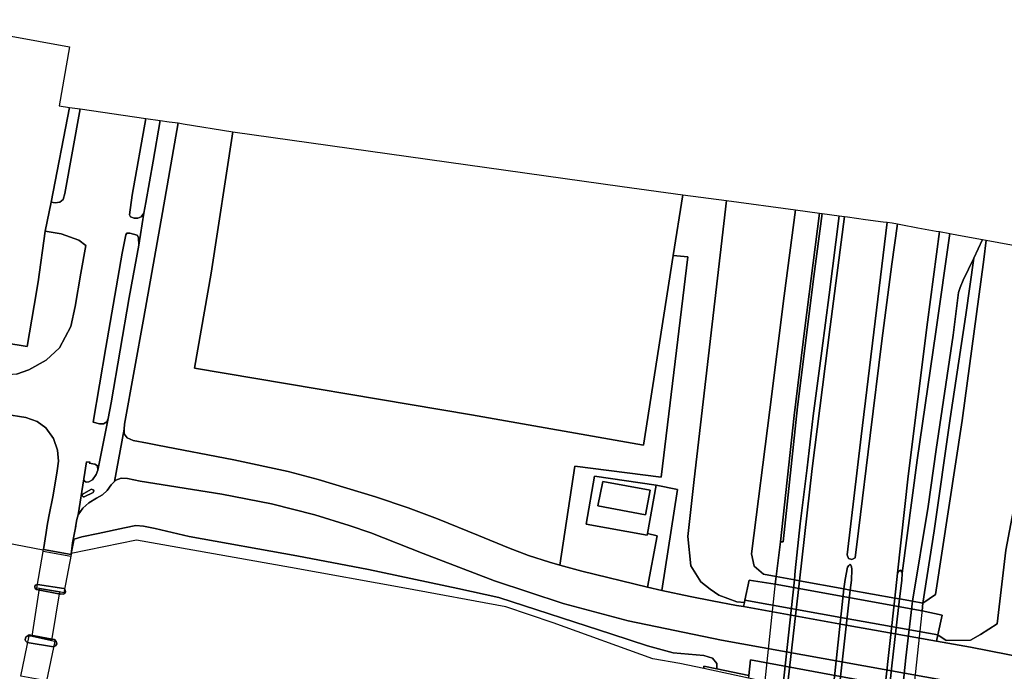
# Model space of a CAD drawing. Extents: x -26035517 to 31750492, y -9237385 to 8160032.
# Tile 139 of 256: x -8500573 to -8315980, y -3443781 to -3321587. Entities that reach past the tile are written whole.
import ezdxf

# ---------------------------------------------------------------- set-up
doc = ezdxf.new("R2010")
doc.units = 0
doc.layers.add('T-25', color=7, linetype='CONTINUOUS')

msp = doc.modelspace()

# ---------------------------------------------------------------- linework, layer by layer
at = {"layer": 'T-25', "color": 9}
for points in [[(-8518973, -3321587, 17890), (-8491216, -3326699, 13847), (-8493163, -3337769, 13523), (-8491241, -3338044, 13837), (-8494664, -3355814, 13670), (-8495822, -3361215, 13853), (-8497097, -3370749, 14387), (-8497862, -3375197, 14382), (-8499181, -3382871, 14373), (-8503364, -3382171, 14346)], [(-8501178, -3388084, 13843), (-8498855, -3387269, 13830), (-8495640, -3385417, 13803), (-8493131, -3383134, 13780), (-8490995, -3379113, 13663), (-8490192, -3375343, 13707), (-8489133, -3369109, 13607), (-8488148, -3363916, 13653), (-8489512, -3362950, 13597), (-8492773, -3361754, 13693), (-8495822, -3361215, 13853), (-8494664, -3355814, 13670), (-8493940, -3355942, 13670), (-8493036, -3355791, 13670), (-8492435, -3355301, 13667), (-8492080, -3354202, 13640), (-8489227, -3338333, 13727), (-8476918, -3340096, 13680), (-8479509, -3354520, 13670), (-8480005, -3358202, 13690), (-8479773, -3358545, 13690), (-8479089, -3358807, 13690), (-8478436, -3358804, 13690), (-8477780, -3358527, 13690), (-8477312, -3357858, 13733), (-8478246, -3363854, 13820), (-8478274, -3362447, 13820), (-8478550, -3362003, 13790), (-8479895, -3361635, 13787), (-8480485, -3361631, 13787), (-8480690, -3361932, 13790), (-8481339, -3365376, 13790), (-8484430, -3383089, 13830), (-8486800, -3397048, 13910), (-8485585, -3397352, 13977), (-8484832, -3397363, 13983), (-8484240, -3397019, 14013), (-8484006, -3396373, 13983), (-8484006, -3396373, 13983), (-8485929, -3406090, 14037), (-8485971, -3405275, 14060), (-8486455, -3404930, 14060), (-8487537, -3404737, 13970), (-8487353, -3404541, 13967), (-8488060, -3404471, 13967), (-8488535, -3407663, 14050), (-8489604, -3414419, 14090), (-8489842, -3415325, 14087), (-8490118, -3416724, 14027), (-8490068, -3416532, 14027), (-8490673, -3419710, 14027), (-8490933, -3421868, 13957), (-8496129, -3420907, 13953), (-8495632, -3417738, 14020), (-8495447, -3416440, 14043), (-8495086, -3414761, 13983), (-8494323, -3410735, 13983), (-8493570, -3406195, 13980), (-8493309, -3404359, 13977), (-8493489, -3402283, 13970), (-8494241, -3400094, 13933), (-8495670, -3398105, 13943), (-8497301, -3396964, 13940), (-8499438, -3396210, 13883), (-8503337, -3395584, 13807)], [(-8491241, -3338044, 13837), (-8494664, -3355814, 13670)], [(-8494664, -3355814, 13670), (-8493940, -3355942, 13670), (-8493036, -3355791, 13670), (-8492435, -3355301, 13667), (-8492080, -3354202, 13640), (-8489227, -3338333, 13727)], [(-8470893, -3340958, 13873), (-8473830, -3357734, 13873), (-8477307, -3377417, 13893), (-8480913, -3397411, 14023), (-8481006, -3398373, 14083), (-8480962, -3399239, 14087), (-8480431, -3400002, 14087), (-8479290, -3400505, 14087), (-8476606, -3400992, 14023), (-8474762, -3401374, 14023), (-8460402, -3404117, 13933), (-8450243, -3406334, 14007), (-8444633, -3407814, 13947), (-8433890, -3411053, 13977), (-8427755, -3413138, 14020), (-8422242, -3415201, 14080), (-8414562, -3418313, 14097), (-8408924, -3420597, 14097), (-8405192, -3422090, 14063), (-8401276, -3423331, 14080), (-8399295, -3423884, 14069), (-8395202, -3425027, 14047), (-8382858, -3428023, 14043), (-8380187, -3428632, 14043), (-8374889, -3429768, 14013), (-8370741, -3430554, 13987), (-8366160, -3431411, 14016), (-8364850, -3431645, 14015)], [(-8476918, -3340096, 13680), (-8479509, -3354520, 13670), (-8480005, -3358202, 13690), (-8479773, -3358545, 13690), (-8479089, -3358807, 13690), (-8478436, -3358804, 13690), (-8477780, -3358527, 13690), (-8477312, -3357858, 13733), (-8476893, -3355888, 13803), (-8475557, -3348114, 13813), (-8474214, -3340483, 13813)], [(-8494664, -3355814, 13670), (-8495822, -3361215, 13853)], [(-8477312, -3357858, 13733), (-8478246, -3363854, 13820)], [(-8358777, -3426025, 21317), (-8357920, -3419484, 20556), (-8355401, -3395808, 20150), (-8353384, -3379405, 19777), (-8350637, -3357869, 19283)], [(-8357920, -3419484, 20556), (-8357427, -3419509, 20543), (-8354745, -3394204, 19930), (-8351715, -3369746, 19417), (-8350143, -3357936, 19133)], [(-8355336, -3426647, 20807), (-8355199, -3424908, 20750), (-8354265, -3416131, 20557), (-8352969, -3405608, 20417), (-8351792, -3395878, 20190), (-8350216, -3383695, 19963), (-8348821, -3373156, 19753), (-8346920, -3358370, 19313)], [(-8354394, -3426817, 20687), (-8351973, -3405735, 20327), (-8348650, -3379159, 19840), (-8345941, -3358502, 19327)], [(-8337964, -3359577, 19143), (-8340189, -3378134, 19640), (-8342806, -3399776, 20050), (-8345426, -3421961, 20357), (-8345173, -3422657, 20357), (-8344555, -3422838, 20333), (-8343935, -3422514, 20327), (-8343303, -3417456, 20307), (-8341107, -3399580, 20020), (-8338916, -3381818, 19650), (-8337078, -3367461, 19280), (-8335988, -3359893, 19093)], [(-8495822, -3361215, 13853), (-8492773, -3361754, 13693), (-8489512, -3362950, 13597), (-8488148, -3363916, 13653), (-8489133, -3369109, 13607), (-8490192, -3375343, 13707), (-8490995, -3379113, 13663), (-8493131, -3383134, 13780), (-8495640, -3385417, 13803), (-8498855, -3387269, 13830), (-8501178, -3388084, 13843), (-8502689, -3388208, 13803)], [(-8495822, -3361215, 13853), (-8497097, -3370749, 14387), (-8497862, -3375197, 14382), (-8499181, -3382871, 14373)], [(-8335981, -3425400, 20237), (-8334001, -3407194, 19800), (-8330385, -3378316, 19217), (-8328148, -3361334, 18890)], [(-8484006, -3396373, 13983), (-8484240, -3397019, 14013), (-8484832, -3397363, 13983), (-8485585, -3397352, 13977), (-8486800, -3397048, 13910), (-8484430, -3383089, 13830), (-8481339, -3365376, 13790), (-8480690, -3361932, 13790), (-8480485, -3361631, 13787), (-8479895, -3361635, 13787), (-8478550, -3362003, 13790), (-8478274, -3362447, 13820), (-8478246, -3363854, 13820), (-8480039, -3373678, 13877), (-8483426, -3393407, 13983), (-8484006, -3396373, 13983)], [(-8326195, -3361693, 18800), (-8328799, -3380150, 19083), (-8332341, -3404176, 19560), (-8335128, -3425358, 20017)], [(-8333186, -3430650, 20216), (-8330235, -3412883, 19900), (-8328768, -3402204, 19680), (-8325570, -3380740, 19163), (-8324555, -3372772, 19097), (-8324266, -3371820, 19027), (-8323679, -3370433, 19017), (-8321721, -3366286, 18940), (-8320076, -3362818, 18803)], [(-8378054, -3365795, 13653), (-8375284, -3366064, 13730), (-8380326, -3407391, 14017), (-8396479, -3405323, 14017), (-8399295, -3423884, 14069)], [(-8331234, -3431003, 20180), (-8329131, -3417421, 19967), (-8326116, -3396377, 19607), (-8323218, -3376902, 19147), (-8321721, -3366286, 18940)], [(-8503337, -3395584, 13807), (-8499438, -3396210, 13883), (-8497301, -3396964, 13940), (-8495670, -3398105, 13943), (-8494241, -3400094, 13933), (-8493489, -3402283, 13970), (-8493309, -3404359, 13977), (-8493570, -3406195, 13980), (-8494323, -3410735, 13983), (-8495086, -3414761, 13983), (-8495447, -3416440, 14043), (-8495632, -3417738, 14020), (-8496129, -3420907, 13953), (-8496153, -3421046, 13323), (-8514339, -3417543, 13213)], [(-8495086, -3414761, 13983), (-8494323, -3410735, 13983), (-8493570, -3406195, 13980), (-8493309, -3404359, 13977), (-8493489, -3402283, 13970), (-8494241, -3400094, 13933), (-8495670, -3398105, 13943), (-8497301, -3396964, 13940), (-8499438, -3396210, 13883), (-8503337, -3395584, 13807)], [(-8484006, -3396373, 13983), (-8485929, -3406090, 14037)], [(-8481006, -3398373, 14083), (-8482792, -3408211, 14110)], [(-8327092, -3445478, 13917), (-8369029, -3437920, 13940), (-8386469, -3434335, 13920), (-8398661, -3431072, 13903), (-8411531, -3426825, 13903), (-8424953, -3421662, 13877), (-8434717, -3417837, 13877), (-8438829, -3416416, 13900), (-8445267, -3414444, 13880), (-8453364, -3412351, 13880), (-8462705, -3410584, 13880), (-8478017, -3408134, 14000), (-8480373, -3407612, 14043), (-8481528, -3407575, 14043), (-8482519, -3407955, 14097), (-8482792, -3408211, 14110), (-8481006, -3398373, 14083), (-8480962, -3399239, 14087), (-8480431, -3400002, 14087), (-8479290, -3400505, 14087), (-8476606, -3400992, 14023), (-8474762, -3401374, 14023), (-8460402, -3404117, 13933), (-8450243, -3406334, 14007), (-8444633, -3407814, 13947), (-8433890, -3411053, 13977), (-8427755, -3413138, 14020), (-8422242, -3415201, 14080), (-8414562, -3418313, 14097), (-8408924, -3420597, 14097), (-8405192, -3422090, 14063), (-8401276, -3423331, 14080), (-8399295, -3423884, 14069), (-8395202, -3425027, 14047), (-8382858, -3428023, 14043), (-8380187, -3428632, 14043), (-8374889, -3429768, 14013), (-8370741, -3430554, 13987), (-8366160, -3431411, 14016), (-8364850, -3431645, 14015), (-8346319, -3434998, 14020), (-8328667, -3438158, 13995), (-8322319, -3439244, 14002), (-8308325, -3441993, 13927)], [(-8485929, -3406090, 14037), (-8486232, -3406846, 14017), (-8486939, -3407885, 14010), (-8487620, -3408280, 14030), (-8488136, -3408281, 14050), (-8488463, -3408069, 14050), (-8488535, -3407663, 14050), (-8488060, -3404471, 13967), (-8487353, -3404541, 13967), (-8487537, -3404737, 13970), (-8486455, -3404930, 14060), (-8485971, -3405275, 14060), (-8485929, -3406090, 14037)], [(-8330797, -3447690, 13555), (-8363544, -3441642, 13497), (-8363847, -3444583, 13561), (-8369881, -3443325, 13584), (-8369903, -3442340, 13613), (-8370686, -3441324, 13663), (-8372286, -3440819, 13750), (-8378072, -3440286, 13653), (-8382887, -3439023, 13627), (-8389582, -3436817, 13623), (-8410753, -3429925, 13717), (-8418407, -3428273, 13613), (-8435170, -3424684, 13690), (-8448598, -3422135, 13633), (-8468801, -3418500, 13767), (-8475196, -3416992, 13923), (-8477371, -3416542, 13923), (-8478819, -3416409, 13970), (-8480900, -3416863, 13970), (-8485884, -3417938, 13980), (-8488908, -3418593, 14050), (-8490386, -3418986, 14081), (-8490488, -3419514, 14057), (-8490894, -3421664, 13037), (-8490933, -3421868, 13957), (-8490673, -3419710, 14027), (-8490068, -3416532, 14027), (-8490118, -3416724, 14027), (-8489842, -3415325, 14087), (-8489604, -3414419, 14090), (-8489604, -3414419, 14090), (-8488745, -3413181, 14087), (-8487619, -3412181, 14087), (-8486178, -3411309, 14087), (-8485052, -3410658, 14110), (-8484192, -3409863, 14110), (-8483421, -3408800, 14110), (-8482792, -3408211, 14110), (-8482519, -3407955, 14097), (-8481528, -3407575, 14043), (-8480373, -3407612, 14043), (-8478017, -3408134, 14000), (-8462705, -3410584, 13880), (-8453364, -3412351, 13880), (-8445267, -3414444, 13880), (-8438829, -3416416, 13900), (-8434717, -3417837, 13877), (-8424953, -3421662, 13877), (-8411531, -3426825, 13903), (-8398661, -3431072, 13903), (-8386469, -3434335, 13920), (-8369029, -3437920, 13940), (-8327092, -3445478, 13917)], [(-8327092, -3445478, 13917), (-8369029, -3437920, 13940), (-8386469, -3434335, 13920), (-8398661, -3431072, 13903), (-8411531, -3426825, 13903), (-8424953, -3421662, 13877), (-8434717, -3417837, 13877), (-8438829, -3416416, 13900), (-8445267, -3414444, 13880), (-8453364, -3412351, 13880), (-8462705, -3410584, 13880), (-8478017, -3408134, 14000), (-8480373, -3407612, 14043), (-8481528, -3407575, 14043), (-8482519, -3407955, 14097), (-8482792, -3408211, 14110), (-8483421, -3408800, 14110), (-8484192, -3409863, 14110), (-8485052, -3410658, 14110), (-8486178, -3411309, 14087), (-8487619, -3412181, 14087), (-8488745, -3413181, 14087), (-8489604, -3414419, 14090), (-8489842, -3415325, 14087)], [(-8488535, -3407663, 14050), (-8489604, -3414419, 14090)], [(-8381240, -3408902, 14217), (-8377273, -3409658, 13977), (-8380187, -3428632, 14043)], [(-8486815, -3409721, 14073), (-8486702, -3409927, 14073), (-8486824, -3410230, 14073), (-8488497, -3411082, 14107), (-8488699, -3411057, 14107), (-8488830, -3410866, 14107), (-8488774, -3410580, 14107), (-8488572, -3410447, 14040), (-8487138, -3409638, 14073), (-8486815, -3409721, 14073)], [(-8495086, -3414761, 13983), (-8495447, -3416440, 14043)], [(-8490933, -3421868, 13957), (-8490673, -3419710, 14027), (-8490068, -3416532, 14027), (-8490118, -3416724, 14027), (-8489842, -3415325, 14087)], [(-8496153, -3421046, 13323), (-8514339, -3417543, 13213)], [(-8382858, -3428023, 14043), (-8381068, -3418353, 14157), (-8382849, -3417921, 14136)], [(-8478682, -3419191, 12953), (-8490894, -3421664, 13037)], [(-8372297, -3443276, 13083), (-8376835, -3442318, 13050), (-8381881, -3441412, 13050), (-8400549, -3434707, 13093), (-8409422, -3431688, 13093), (-8428368, -3428181, 13093), (-8449774, -3424322, 13053), (-8478682, -3419191, 12953)], [(-8344855, -3428541, 20473), (-8344640, -3426687, 20487), (-8344537, -3424667, 20490), (-8344601, -3424114, 20490), (-8344863, -3423701, 20490), (-8345150, -3423916, 20490), (-8345394, -3424269, 20487), (-8345790, -3426534, 20500), (-8346081, -3428320, 20470)], [(-8336510, -3430049, 20337), (-8335981, -3425400, 20237), (-8335833, -3425044, 20237), (-8335441, -3424789, 20190), (-8335216, -3425198, 20190), (-8335128, -3425358, 20017), (-8335222, -3426742, 20197), (-8335605, -3430213, 20260)], [(-8358913, -3427424, 18621), (-8363844, -3426684, 17722), (-8364615, -3430467, 14152)], [(-8362696, -3495917, 20727), (-8358347, -3454890, 21010), (-8355336, -3426647, 20807)], [(-8354394, -3426817, 20687), (-8357437, -3453556, 20887), (-8359788, -3475856, 20883), (-8361894, -3496059, 20740)], [(-8346081, -3428320, 20470), (-8348899, -3454727, 20670), (-8352216, -3486602, 20553), (-8353416, -3497567, 20443)], [(-8352333, -3497759, 20420), (-8347897, -3455528, 20667), (-8344855, -3428541, 20473)], [(-8364850, -3431645, 14015), (-8364698, -3430883, 14152), (-8364615, -3430467, 14152), (-8345920, -3433806, 14067), (-8328423, -3436931, 14279), (-8327645, -3433251, 17675), (-8331395, -3432448, 18552)], [(-8336510, -3430049, 20337), (-8340188, -3463500, 20510), (-8343896, -3499259, 20320)], [(-8342984, -3499421, 20313), (-8340016, -3470598, 20430), (-8337065, -3442734, 20320), (-8335605, -3430213, 20260)], [(-8333186, -3430650, 20216), (-8334414, -3441280, 20217), (-8336970, -3465429, 20307), (-8339284, -3487025, 20170), (-8340585, -3499848, 20213)], [(-8364850, -3431645, 14015), (-8346319, -3434998, 14020), (-8328667, -3438158, 13995), (-8328423, -3436931, 14279)], [(-8328667, -3438158, 13995), (-8322319, -3439244, 14002), (-8308325, -3441993, 13927)], [(-8363959, -3445057, 13538), (-8372297, -3443276, 13083), (-8372300, -3442821, 13593), (-8369881, -3443325, 13584), (-8363847, -3444583, 13561)]]:
    msp.add_polyline3d(points, dxfattribs=at)
for points in [[(-8494664, -3355814, 13670), (-8491241, -3338044, 13837), (-8489227, -3338333, 13727), (-8492080, -3354202, 13640), (-8492435, -3355301, 13667), (-8493036, -3355791, 13670), (-8493940, -3355942, 13670), (-8494664, -3355814, 13670)], [(-8482792, -3408211, 14110), (-8483421, -3408800, 14110), (-8484192, -3409863, 14110), (-8485052, -3410658, 14110), (-8486178, -3411309, 14087), (-8487619, -3412181, 14087), (-8488745, -3413181, 14087), (-8489604, -3414419, 14090), (-8488535, -3407663, 14050), (-8488463, -3408069, 14050), (-8488136, -3408281, 14050), (-8487620, -3408280, 14030), (-8486939, -3407885, 14010), (-8486232, -3406846, 14017), (-8485929, -3406090, 14037), (-8484006, -3396373, 13983), (-8483426, -3393407, 13983), (-8480039, -3373678, 13877), (-8478246, -3363854, 13820), (-8477312, -3357858, 13733), (-8476893, -3355888, 13803), (-8475557, -3348114, 13813), (-8474214, -3340483, 13813), (-8472556, -3340720, 13833), (-8470893, -3340958, 13873), (-8473830, -3357734, 13873), (-8477307, -3377417, 13893), (-8480913, -3397411, 14023), (-8481006, -3398373, 14083), (-8482792, -3408211, 14110)], [(-8399295, -3423884, 14069), (-8401276, -3423331, 14080), (-8405192, -3422090, 14063), (-8408924, -3420597, 14097), (-8414562, -3418313, 14097), (-8422242, -3415201, 14080), (-8427755, -3413138, 14020), (-8433890, -3411053, 13977), (-8444633, -3407814, 13947), (-8450243, -3406334, 14007), (-8460402, -3404117, 13933), (-8474762, -3401374, 14023), (-8476606, -3400992, 14023), (-8479290, -3400505, 14087), (-8480431, -3400002, 14087), (-8480962, -3399239, 14087), (-8481006, -3398373, 14083), (-8480913, -3397411, 14023), (-8477307, -3377417, 13893), (-8473830, -3357734, 13873), (-8470893, -3340958, 13873), (-8469937, -3341095, 13970), (-8460614, -3342624, 13690), (-8464668, -3369137, 13790), (-8467811, -3386931, 13637), (-8415862, -3395668, 13653), (-8383646, -3401377, 13653), (-8378054, -3365795, 13653), (-8375284, -3366064, 13730), (-8380326, -3407391, 14017), (-8396479, -3405323, 14017), (-8399295, -3423884, 14069)], [(-8477312, -3357858, 13733), (-8477780, -3358527, 13690), (-8478436, -3358804, 13690), (-8479089, -3358807, 13690), (-8479773, -3358545, 13690), (-8480005, -3358202, 13690), (-8479509, -3354520, 13670), (-8476918, -3340096, 13680), (-8474214, -3340483, 13813), (-8475557, -3348114, 13813), (-8476893, -3355888, 13803), (-8477312, -3357858, 13733)], [(-8378054, -3365795, 13653), (-8383646, -3401377, 13653), (-8415862, -3395668, 13653), (-8467811, -3386931, 13637), (-8464668, -3369137, 13790), (-8460614, -3342624, 13690), (-8387616, -3352885, 13480), (-8376265, -3354415, 13653), (-8378054, -3365795, 13653)], [(-8366160, -3431411, 14016), (-8370741, -3430554, 13987), (-8374889, -3429768, 14013), (-8380187, -3428632, 14043), (-8377273, -3409658, 13977), (-8381240, -3408902, 14217), (-8392830, -3407210, 14060), (-8394380, -3416205, 14150), (-8382906, -3418243, 14133), (-8382849, -3417921, 14136), (-8381068, -3418353, 14157), (-8382858, -3428023, 14043), (-8395202, -3425027, 14047), (-8399295, -3423884, 14069), (-8396479, -3405323, 14017), (-8380326, -3407391, 14017), (-8375284, -3366064, 13730), (-8378054, -3365795, 13653), (-8376265, -3354415, 13653), (-8368036, -3355524, 13587), (-8374132, -3407840, 14110), (-8375341, -3418518, 14227), (-8374732, -3423994, 14180), (-8372865, -3427026, 14123), (-8371122, -3428403, 14213), (-8369512, -3429513, 13954), (-8366099, -3430767, 14108), (-8364698, -3430883, 14152), (-8364850, -3431645, 14015), (-8366160, -3431411, 14016)], [(-8355155, -3357260, 19083), (-8357246, -3373348, 19523), (-8359923, -3394722, 19890), (-8363397, -3421752, 20133), (-8362905, -3424081, 20583), (-8361118, -3425557, 20583), (-8358777, -3426025, 21317), (-8358913, -3427424, 18621), (-8363844, -3426684, 17722), (-8364615, -3430467, 14152), (-8364698, -3430883, 14152), (-8366099, -3430767, 14108), (-8369512, -3429513, 13954), (-8371122, -3428403, 14213), (-8372865, -3427026, 14123), (-8374732, -3423994, 14180), (-8375341, -3418518, 14227), (-8374132, -3407840, 14110), (-8368036, -3355524, 13587), (-8355155, -3357260, 19083)], [(-8369512, -3429513, 13954), (-8371122, -3428403, 14213), (-8372865, -3427026, 14123), (-8374732, -3423994, 14180), (-8375341, -3418518, 14227), (-8374132, -3407840, 14110), (-8368036, -3355524, 13587), (-8355155, -3357260, 19083), (-8357246, -3373348, 19523), (-8359923, -3394722, 19890), (-8363397, -3421752, 20133), (-8362905, -3424081, 20583), (-8361118, -3425557, 20583), (-8358777, -3426025, 21317), (-8358913, -3427424, 18621), (-8363844, -3426684, 17722), (-8364615, -3430467, 14152), (-8364698, -3430883, 14152), (-8366099, -3430767, 14108), (-8369512, -3429513, 13954)], [(-8358777, -3426025, 21317), (-8361118, -3425557, 20583), (-8362905, -3424081, 20583), (-8363397, -3421752, 20133), (-8359923, -3394722, 19890), (-8357246, -3373348, 19523), (-8355155, -3357260, 19083), (-8350637, -3357869, 19283), (-8353384, -3379405, 19777), (-8355401, -3395808, 20150), (-8357920, -3419484, 20556), (-8358777, -3426025, 21317)], [(-8346920, -3358370, 19313), (-8348821, -3373156, 19753), (-8350216, -3383695, 19963), (-8351792, -3395878, 20190), (-8352969, -3405608, 20417), (-8354265, -3416131, 20557), (-8355199, -3424908, 20750), (-8355336, -3426647, 20807), (-8358777, -3426025, 21317), (-8357920, -3419484, 20556), (-8357427, -3419509, 20543), (-8354745, -3394204, 19930), (-8351715, -3369746, 19417), (-8350143, -3357936, 19133), (-8346920, -3358370, 19313)], [(-8350143, -3357936, 19133), (-8351715, -3369746, 19417), (-8354745, -3394204, 19930), (-8357427, -3419509, 20543), (-8357920, -3419484, 20556), (-8355401, -3395808, 20150), (-8353384, -3379405, 19777), (-8350637, -3357869, 19283), (-8350143, -3357936, 19133)], [(-8345941, -3358502, 19327), (-8348650, -3379159, 19840), (-8351973, -3405735, 20327), (-8354394, -3426817, 20687), (-8355336, -3426647, 20807), (-8355199, -3424908, 20750), (-8354265, -3416131, 20557), (-8352969, -3405608, 20417), (-8351792, -3395878, 20190), (-8350216, -3383695, 19963), (-8348821, -3373156, 19753), (-8346920, -3358370, 19313), (-8345941, -3358502, 19327)], [(-8345941, -3358502, 19327), (-8345380, -3358578, 19263), (-8342019, -3359031, 19253), (-8338698, -3359478, 19123), (-8337964, -3359577, 19143), (-8340189, -3378134, 19640), (-8342806, -3399776, 20050), (-8345426, -3421961, 20357), (-8345173, -3422657, 20357), (-8344555, -3422838, 20333), (-8343935, -3422514, 20327), (-8343303, -3417456, 20307), (-8341107, -3399580, 20020), (-8338916, -3381818, 19650), (-8337078, -3367461, 19280), (-8335988, -3359893, 19093), (-8335361, -3360008, 19057), (-8332165, -3360596, 19013), (-8328743, -3361225, 18957), (-8328148, -3361334, 18890), (-8330385, -3378316, 19217), (-8334001, -3407194, 19800), (-8335981, -3425400, 20237), (-8336510, -3430049, 20337), (-8344855, -3428541, 20473), (-8344640, -3426687, 20487), (-8344537, -3424667, 20490), (-8344601, -3424114, 20490), (-8344863, -3423701, 20490), (-8345150, -3423916, 20490), (-8345394, -3424269, 20487), (-8345790, -3426534, 20500), (-8346081, -3428320, 20470), (-8354394, -3426817, 20687), (-8351973, -3405735, 20327), (-8348650, -3379159, 19840), (-8345941, -3358502, 19327)], [(-8335988, -3359893, 19093), (-8337078, -3367461, 19280), (-8338916, -3381818, 19650), (-8341107, -3399580, 20020), (-8343303, -3417456, 20307), (-8343935, -3422514, 20327), (-8344555, -3422838, 20333), (-8345173, -3422657, 20357), (-8345426, -3421961, 20357), (-8342806, -3399776, 20050), (-8340189, -3378134, 19640), (-8337964, -3359577, 19143), (-8336994, -3359708, 19033), (-8335988, -3359893, 19093)], [(-8499181, -3382871, 14373), (-8497862, -3375197, 14382), (-8497097, -3370749, 14387), (-8495822, -3361215, 13853), (-8492773, -3361754, 13693), (-8489512, -3362950, 13597), (-8488148, -3363916, 13653), (-8489133, -3369109, 13607), (-8490192, -3375343, 13707), (-8490995, -3379113, 13663), (-8493131, -3383134, 13780), (-8495640, -3385417, 13803), (-8498855, -3387269, 13830), (-8501178, -3388084, 13843), (-8502689, -3388208, 13803), (-8504362, -3388325, 13803), (-8503364, -3382171, 14346), (-8499181, -3382871, 14373)], [(-8328148, -3361334, 18890), (-8326195, -3361693, 18800), (-8328799, -3380150, 19083), (-8332341, -3404176, 19560), (-8335128, -3425358, 20017), (-8335216, -3425198, 20190), (-8335441, -3424789, 20190), (-8335833, -3425044, 20237), (-8335981, -3425400, 20237), (-8334001, -3407194, 19800), (-8330385, -3378316, 19217), (-8328148, -3361334, 18890)], [(-8484006, -3396373, 13983), (-8484240, -3397019, 14013), (-8484832, -3397363, 13983), (-8485585, -3397352, 13977), (-8486800, -3397048, 13910), (-8484430, -3383089, 13830), (-8481339, -3365376, 13790), (-8480690, -3361932, 13790), (-8480485, -3361631, 13787), (-8479895, -3361635, 13787), (-8478550, -3362003, 13790), (-8478274, -3362447, 13820), (-8478246, -3363854, 13820), (-8480039, -3373678, 13877), (-8483426, -3393407, 13983), (-8484006, -3396373, 13983)], [(-8335128, -3425358, 20017), (-8332341, -3404176, 19560), (-8328799, -3380150, 19083), (-8326195, -3361693, 18800), (-8324550, -3361995, 18847), (-8320076, -3362818, 18803), (-8321721, -3366286, 18940), (-8323679, -3370433, 19017), (-8324266, -3371820, 19027), (-8324555, -3372772, 19097), (-8325570, -3380740, 19163), (-8328768, -3402204, 19680), (-8330235, -3412883, 19900), (-8333186, -3430650, 20216), (-8335605, -3430213, 20260), (-8335222, -3426742, 20197), (-8335128, -3425358, 20017)], [(-8331234, -3431003, 20180), (-8328853, -3429348, 20080), (-8323902, -3396721, 19507), (-8319840, -3366551, 18840), (-8319377, -3362946, 18803), (-8305118, -3365568, 14123), (-8307717, -3378905, 14123), (-8315719, -3421062, 14123), (-8317337, -3434902, 14160), (-8320415, -3436851, 14160), (-8322302, -3437961, 14160), (-8326865, -3437994, 14065), (-8328423, -3436931, 14279), (-8327645, -3433251, 17675), (-8331395, -3432448, 18552), (-8331234, -3431003, 20180)], [(-8320415, -3436851, 14160), (-8322302, -3437961, 14160), (-8326865, -3437994, 14065), (-8328423, -3436931, 14279), (-8327645, -3433251, 17675), (-8331395, -3432448, 18552), (-8331234, -3431003, 20180), (-8328853, -3429348, 20080), (-8323902, -3396721, 19507), (-8319840, -3366551, 18840), (-8319377, -3362946, 18803), (-8305118, -3365568, 14123), (-8307717, -3378905, 14123), (-8315719, -3421062, 14123), (-8317337, -3434902, 14160), (-8320415, -3436851, 14160)], [(-8331234, -3431003, 20180), (-8329131, -3417421, 19967), (-8326116, -3396377, 19607), (-8323218, -3376902, 19147), (-8321721, -3366286, 18940), (-8320076, -3362818, 18803), (-8319377, -3362946, 18803), (-8319840, -3366551, 18840), (-8323902, -3396721, 19507), (-8328853, -3429348, 20080), (-8331234, -3431003, 20180)], [(-8321721, -3366286, 18940), (-8323218, -3376902, 19147), (-8326116, -3396377, 19607), (-8329131, -3417421, 19967), (-8331234, -3431003, 20180), (-8333186, -3430650, 20216), (-8330235, -3412883, 19900), (-8328768, -3402204, 19680), (-8325570, -3380740, 19163), (-8324555, -3372772, 19097), (-8324266, -3371820, 19027), (-8323679, -3370433, 19017), (-8321721, -3366286, 18940)], [(-8320415, -3436851, 14160), (-8317337, -3434902, 14160), (-8315719, -3421062, 14123), (-8307717, -3378905, 14123), (-8305118, -3365568, 14123), (-8296755, -3367105, 13983), (-8298631, -3369711, 13980), (-8299977, -3380489, 13903), (-8302745, -3393570, 13890), (-8304954, -3404585, 14004), (-8307139, -3415477, 14117), (-8308668, -3422520, 13890), (-8311776, -3438528, 13940), (-8307732, -3439140, 13940), (-8308325, -3441993, 13927), (-8322319, -3439244, 14002), (-8328667, -3438158, 13995), (-8328423, -3436931, 14279), (-8326865, -3437994, 14065), (-8322302, -3437961, 14160), (-8320415, -3436851, 14160)], [(-8488535, -3407663, 14050), (-8488060, -3404471, 13967), (-8487353, -3404541, 13967), (-8487537, -3404737, 13970), (-8486455, -3404930, 14060), (-8485971, -3405275, 14060), (-8485929, -3406090, 14037), (-8486232, -3406846, 14017), (-8486939, -3407885, 14010), (-8487620, -3408280, 14030), (-8488136, -3408281, 14050), (-8488463, -3408069, 14050), (-8488535, -3407663, 14050)], [(-8382849, -3417921, 14136), (-8382906, -3418243, 14133), (-8394380, -3416205, 14150), (-8392830, -3407210, 14060), (-8381240, -3408902, 14217), (-8382849, -3417921, 14136)], [(-8391246, -3408189, 17970), (-8382376, -3409836, 17933), (-8383238, -3414432, 17877), (-8392173, -3412757, 17877), (-8391246, -3408189, 17970)], [(-8391246, -3408189, 17970), (-8392173, -3412757, 17877), (-8383238, -3414432, 17877), (-8382376, -3409836, 17933), (-8391246, -3408189, 17970)], [(-8381240, -3408902, 14217), (-8377273, -3409658, 13977), (-8380187, -3428632, 14043), (-8382858, -3428023, 14043), (-8381068, -3418353, 14157), (-8382849, -3417921, 14136), (-8381240, -3408902, 14217)], [(-8486815, -3409721, 14073), (-8486702, -3409927, 14073), (-8486824, -3410230, 14073), (-8488497, -3411082, 14107), (-8488699, -3411057, 14107), (-8488830, -3410866, 14107), (-8488774, -3410580, 14107), (-8488572, -3410447, 14040), (-8487138, -3409638, 14073), (-8486815, -3409721, 14073)], [(-8486815, -3409721, 14073), (-8487138, -3409638, 14073), (-8488572, -3410447, 14040), (-8488774, -3410580, 14107), (-8488830, -3410866, 14107), (-8488699, -3411057, 14107), (-8488497, -3411082, 14107), (-8486824, -3410230, 14073), (-8486702, -3409927, 14073), (-8486815, -3409721, 14073)], [(-8480900, -3416863, 13970), (-8478819, -3416409, 13970), (-8477371, -3416542, 13923), (-8475196, -3416992, 13923), (-8468801, -3418500, 13767), (-8448598, -3422135, 13633), (-8435170, -3424684, 13690), (-8418407, -3428273, 13613), (-8410753, -3429925, 13717), (-8389582, -3436817, 13623), (-8382887, -3439023, 13627), (-8378072, -3440286, 13653), (-8372286, -3440819, 13750), (-8370686, -3441324, 13663), (-8369903, -3442340, 13613), (-8369881, -3443325, 13584), (-8372300, -3442821, 13593), (-8372297, -3443276, 13083), (-8376835, -3442318, 13050), (-8381881, -3441412, 13050), (-8400549, -3434707, 13093), (-8409422, -3431688, 13093), (-8428368, -3428181, 13093), (-8449774, -3424322, 13053), (-8478682, -3419191, 12953), (-8490894, -3421664, 13037), (-8490488, -3419514, 14057), (-8490386, -3418986, 14081), (-8488908, -3418593, 14050), (-8485884, -3417938, 13980), (-8480900, -3416863, 13970)], [(-8480900, -3416863, 13970), (-8478819, -3416409, 13970), (-8477371, -3416542, 13923), (-8475196, -3416992, 13923), (-8468801, -3418500, 13767), (-8448598, -3422135, 13633), (-8435170, -3424684, 13690), (-8418407, -3428273, 13613), (-8410753, -3429925, 13717), (-8389582, -3436817, 13623), (-8382887, -3439023, 13627), (-8378072, -3440286, 13653), (-8372286, -3440819, 13750), (-8370686, -3441324, 13663), (-8369903, -3442340, 13613), (-8369881, -3443325, 13584), (-8372300, -3442821, 13593), (-8372297, -3443276, 13083), (-8376835, -3442318, 13050), (-8381881, -3441412, 13050), (-8400549, -3434707, 13093), (-8409422, -3431688, 13093), (-8428368, -3428181, 13093), (-8449774, -3424322, 13053), (-8478682, -3419191, 12953), (-8490894, -3421664, 13037), (-8490488, -3419514, 14057), (-8490386, -3418986, 14081), (-8488908, -3418593, 14050), (-8485884, -3417938, 13980), (-8480900, -3416863, 13970)], [(-8496129, -3420907, 13953), (-8490933, -3421868, 13957), (-8492298, -3429049, 13973), (-8493087, -3428893, 13943), (-8496840, -3428252, 13903), (-8497380, -3428183, 13950), (-8496129, -3420907, 13953)], [(-8496129, -3420907, 13953), (-8490933, -3421868, 13957), (-8492298, -3429049, 13973), (-8493087, -3428893, 13943), (-8496840, -3428252, 13903), (-8497380, -3428183, 13950), (-8496129, -3420907, 13953)], [(-8490933, -3421868, 13957), (-8491012, -3422277, 12869), (-8496198, -3421328, 12877), (-8496153, -3421046, 13323), (-8496129, -3420907, 13953), (-8490933, -3421868, 13957)], [(-8344855, -3428541, 20473), (-8346081, -3428320, 20470), (-8345790, -3426534, 20500), (-8345394, -3424269, 20487), (-8345150, -3423916, 20490), (-8344863, -3423701, 20490), (-8344601, -3424114, 20490), (-8344537, -3424667, 20490), (-8344640, -3426687, 20487), (-8344855, -3428541, 20473)], [(-8358777, -3426025, 21317), (-8355336, -3426647, 20807), (-8354394, -3426817, 20687), (-8346081, -3428320, 20470), (-8344855, -3428541, 20473), (-8336510, -3430049, 20337), (-8335605, -3430213, 20260), (-8333186, -3430650, 20216), (-8331234, -3431003, 20180), (-8338666, -3500189, 20133), (-8340585, -3499848, 20213), (-8342984, -3499421, 20313), (-8343896, -3499259, 20320), (-8352333, -3497759, 20420), (-8353416, -3497567, 20443), (-8361894, -3496059, 20740), (-8362696, -3495917, 20727), (-8366047, -3495321, 21407), (-8358777, -3426025, 21317)], [(-8366047, -3495321, 21407), (-8358777, -3426025, 21317), (-8355336, -3426647, 20807), (-8358347, -3454890, 21010), (-8362696, -3495917, 20727), (-8366047, -3495321, 21407)], [(-8358913, -3427424, 18621), (-8358777, -3426025, 21317), (-8355336, -3426647, 20807), (-8354394, -3426817, 20687), (-8346081, -3428320, 20470), (-8344855, -3428541, 20473), (-8336510, -3430049, 20337), (-8335605, -3430213, 20260), (-8333186, -3430650, 20216), (-8331234, -3431003, 20180), (-8331395, -3432448, 18552), (-8358913, -3427424, 18621)], [(-8335128, -3425358, 20017), (-8335222, -3426742, 20197), (-8335605, -3430213, 20260), (-8336510, -3430049, 20337), (-8335981, -3425400, 20237), (-8335833, -3425044, 20237), (-8335441, -3424789, 20190), (-8335216, -3425198, 20190), (-8335128, -3425358, 20017)], [(-8492044, -3428510, 13239), (-8492294, -3428274, 14009), (-8497244, -3427477, 14015), (-8497657, -3427656, 13239), (-8497754, -3427914, 13238), (-8497680, -3428223, 13236), (-8497400, -3428445, 13237), (-8492962, -3429301, 13198), (-8492926, -3429243, 13248), (-8492444, -3429319, 13231), (-8492124, -3429166, 13247), (-8491992, -3428931, 13242), (-8492044, -3428510, 13239)], [(-8492044, -3428510, 13239), (-8491992, -3428931, 13242), (-8492124, -3429166, 13247), (-8492444, -3429319, 13231), (-8492926, -3429243, 13248), (-8492962, -3429301, 13198), (-8497400, -3428445, 13237), (-8497680, -3428223, 13236), (-8497754, -3427914, 13238), (-8497657, -3427656, 13239), (-8497244, -3427477, 14015), (-8492294, -3428274, 14009), (-8492044, -3428510, 13239)], [(-8364615, -3430467, 14152), (-8363844, -3426684, 17722), (-8358913, -3427424, 18621), (-8331395, -3432448, 18552), (-8327645, -3433251, 17675), (-8328423, -3436931, 14279), (-8345920, -3433806, 14067), (-8364615, -3430467, 14152)], [(-8364615, -3430467, 14152), (-8363844, -3426684, 17722), (-8358913, -3427424, 18621), (-8331395, -3432448, 18552), (-8327645, -3433251, 17675), (-8328423, -3436931, 14279), (-8345920, -3433806, 14067), (-8364615, -3430467, 14152)], [(-8362696, -3495917, 20727), (-8358347, -3454890, 21010), (-8355336, -3426647, 20807), (-8354394, -3426817, 20687), (-8357437, -3453556, 20887), (-8359788, -3475856, 20883), (-8361894, -3496059, 20740), (-8362696, -3495917, 20727)], [(-8361894, -3496059, 20740), (-8359788, -3475856, 20883), (-8357437, -3453556, 20887), (-8354394, -3426817, 20687), (-8346081, -3428320, 20470), (-8348899, -3454727, 20670), (-8352216, -3486602, 20553), (-8353416, -3497567, 20443), (-8361894, -3496059, 20740)], [(-8498233, -3437213, 13943), (-8496840, -3428252, 13903), (-8493087, -3428893, 13943), (-8494615, -3437977, 13943), (-8498233, -3437213, 13943)], [(-8498233, -3437213, 13943), (-8496840, -3428252, 13903), (-8493087, -3428893, 13943), (-8494615, -3437977, 13943), (-8498233, -3437213, 13943)], [(-8353416, -3497567, 20443), (-8352216, -3486602, 20553), (-8348899, -3454727, 20670), (-8346081, -3428320, 20470), (-8344855, -3428541, 20473), (-8347897, -3455528, 20667), (-8352333, -3497759, 20420), (-8353416, -3497567, 20443)], [(-8352333, -3497759, 20420), (-8347897, -3455528, 20667), (-8344855, -3428541, 20473), (-8336510, -3430049, 20337), (-8340188, -3463500, 20510), (-8343896, -3499259, 20320), (-8352333, -3497759, 20420)], [(-8364850, -3431645, 14015), (-8364698, -3430883, 14152), (-8364615, -3430467, 14152), (-8345920, -3433806, 14067), (-8328423, -3436931, 14279), (-8328667, -3438158, 13995), (-8346319, -3434998, 14020), (-8364850, -3431645, 14015)], [(-8343896, -3499259, 20320), (-8340188, -3463500, 20510), (-8336510, -3430049, 20337), (-8335605, -3430213, 20260), (-8337065, -3442734, 20320), (-8340016, -3470598, 20430), (-8342984, -3499421, 20313), (-8343896, -3499259, 20320)], [(-8342984, -3499421, 20313), (-8340016, -3470598, 20430), (-8337065, -3442734, 20320), (-8335605, -3430213, 20260), (-8333186, -3430650, 20216), (-8334414, -3441280, 20217), (-8336970, -3465429, 20307), (-8339284, -3487025, 20170), (-8340585, -3499848, 20213), (-8342984, -3499421, 20313)], [(-8340585, -3499848, 20213), (-8339284, -3487025, 20170), (-8336970, -3465429, 20307), (-8334414, -3441280, 20217), (-8333186, -3430650, 20216), (-8331234, -3431003, 20180), (-8338666, -3500189, 20133), (-8340585, -3499848, 20213)], [(-8494503, -3437726, 13234), (-8498819, -3436968, 13225), (-8499402, -3437353, 13231), (-8499565, -3437825, 13231), (-8499510, -3438037, 13232), (-8499142, -3438374, 14100), (-8494245, -3439204, 14076), (-8493835, -3439008, 13239), (-8493619, -3438598, 13237), (-8493707, -3438184, 13234), (-8494045, -3437826, 13231), (-8494503, -3437726, 13234)], [(-8494503, -3437726, 13234), (-8494045, -3437826, 13231), (-8493707, -3438184, 13234), (-8493619, -3438598, 13237), (-8493835, -3439008, 13239), (-8494245, -3439204, 14076), (-8499142, -3438374, 14100), (-8499510, -3438037, 13232), (-8499565, -3437825, 13231), (-8499402, -3437353, 13231), (-8498819, -3436968, 13225), (-8494503, -3437726, 13234)], [(-8494615, -3437977, 13943), (-8493992, -3438132, 13967), (-8495534, -3445593, 13891), (-8500363, -3444676, 13957), (-8498784, -3437129, 14030), (-8498233, -3437213, 13943), (-8494615, -3437977, 13943)], [(-8500363, -3444676, 13957), (-8498784, -3437129, 14030), (-8498233, -3437213, 13943), (-8494615, -3437977, 13943), (-8493992, -3438132, 13967), (-8495534, -3445593, 13891), (-8500363, -3444676, 13957)], [(-8363959, -3445057, 13538), (-8363847, -3444583, 13561), (-8363544, -3441642, 13497), (-8330797, -3447690, 13555), (-8331283, -3450499, 13552), (-8331371, -3450945, 13548), (-8332902, -3450738, 13663), (-8333545, -3451450, 13672), (-8334566, -3451626, 13661), (-8361370, -3446759, 13667), (-8362196, -3446171, 13670), (-8362496, -3445377, 13672), (-8363959, -3445057, 13538)], [(-8363847, -3444583, 13561), (-8363959, -3445057, 13538), (-8372297, -3443276, 13083), (-8372300, -3442821, 13593), (-8369881, -3443325, 13584), (-8363847, -3444583, 13561)]]:
    msp.add_polyline3d(points, close=True, dxfattribs=at)

doc.saveas('drawing.dxf')
